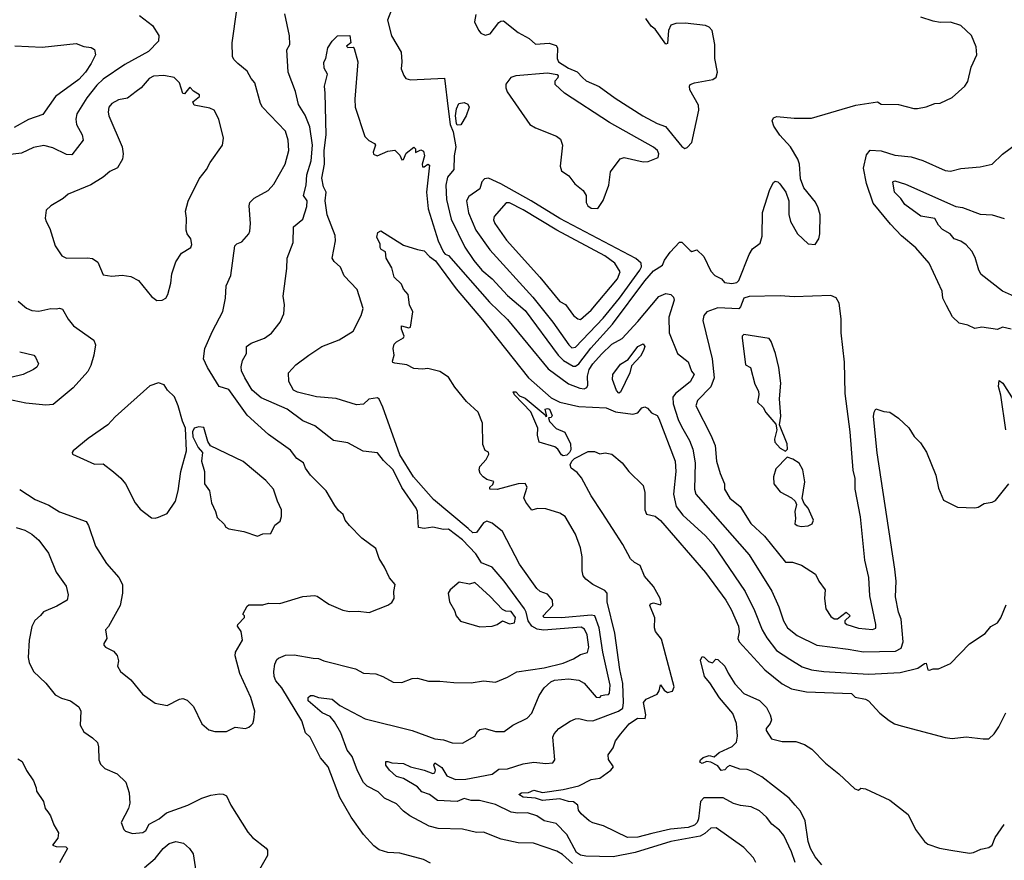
# Model space of a CAD drawing. Extents: x 1246169 to 1426871, y 660025 to 763458.
# Tile 153 of 256: x 1310415 to 1316085, y 678587 to 683428. Entities that reach past the tile are written whole.
import ezdxf

# ---------------------------------------------------------------- set-up
doc = ezdxf.new("R2010")
doc.units = 0

msp = doc.modelspace()

# ---------------------------------------------------------------- linework, layer by layer
at = {"layer": '0CON20XD'}
for points in [[(1311105, 683452), (1311180, 683395), (1311216.6, 683336.6), (1311214.2, 683305), (1311156.9, 683245), (1311020.7, 683169.3), (1310895.6, 683085), (1310859.1, 683050.9), (1310801.5, 682978.5), (1310744, 682886), (1310737.7, 682855), (1310741.5, 682825), (1310774.5, 682765), (1310780, 682735), (1310715, 682650), (1310685, 682651.1), (1310605, 682690.4), (1310555, 682702.5), (1310495, 682692.3), (1310425, 682659.6), (1310345, 682650.4)], [(1310415, 680722.5), (1310505, 680664.4), (1310582.9, 680632.9), (1310645, 680594.4), (1310797.6, 680537.6), (1310811.4, 680515), (1310852.5, 680395), (1310915, 680296.2), (1310986.9, 680215), (1311006.9, 680175), (1311007.1, 680125), (1310992.9, 680055), (1310926.1, 679933.9), (1310910, 679915), (1310916.1, 679863.9), (1310900, 679835), (1310900, 679825), (1310910, 679815), (1310955, 679791.2), (1310977, 679767), (1310983.8, 679735), (1310978.8, 679705), (1310995, 679673.3), (1311055, 679626.7), (1311123, 679543), (1311195, 679491.2), (1311265, 679478), (1311335, 679514.2), (1311355, 679518), (1311378.7, 679508.7), (1311415, 679473.3), (1311463.2, 679373.2), (1311505, 679337.5), (1311538.3, 679328.3), (1311605, 679328), (1311655, 679354), (1311715, 679346.7), (1311735, 679353.3), (1311747.5, 679365), (1311757.5, 679375), (1311763.3, 679395), (1311770, 679445), (1311745.7, 679525), (1311682.3, 679662.3), (1311655.6, 679765), (1311658, 679785), (1311697.9, 679855), (1311690.5, 679905), (1311670, 679935), (1311672, 679945), (1311710, 679985), (1311710, 679995), (1311700, 680005), (1311725, 680050), (1311735, 680057.5), (1311815, 680058.8), (1311848.3, 680068.3), (1311913.6, 680066.4), (1312045, 680106.9), (1312112.7, 680112.7), (1312128.3, 680108.3), (1312195, 680062), (1312275, 680027.5), (1312315, 680019.2), (1312365, 680022.5), (1312426.7, 680013.3), (1312535, 680055.8), (1312557.6, 680072.4), (1312571.2, 680095), (1312570, 680135), (1312578, 680175), (1312544.3, 680214.3), (1312515.8, 680275), (1312484.3, 680325), (1312465, 680383.3), (1312385, 680442), (1312314.5, 680514.5), (1312290, 680545), (1312277.8, 680577.8), (1312250.7, 680600.7), (1312230.3, 680630.3), (1312180, 680715), (1312090, 680805), (1312060.8, 680845), (1312050, 680875), (1312011.5, 680901.5), (1311975, 680949.4), (1311848.2, 681038.2), (1311725, 681150.6), (1311619, 681299), (1311563.2, 681315), (1311496.9, 681425), (1311474.4, 681475), (1311481.4, 681535), (1311524.4, 681635), (1311585, 681747.5), (1311600, 681825), (1311604.2, 681895), (1311630, 681955), (1311654.2, 682125), (1311665, 682136.2), (1311695, 682148), (1311733.8, 682195), (1311739.7, 682210.3), (1311744.3, 682255), (1311735.7, 682355), (1311740.8, 682375), (1311765, 682399.2), (1311845, 682444.2), (1311878.5, 682481.5), (1311944.4, 682595), (1311965.5, 682675), (1311961.9, 682735), (1311945.4, 682785), (1311814, 682925), (1311802, 682945), (1311768.6, 683065), (1311748.3, 683088.3), (1311725, 683132), (1311672, 683175), (1311648.2, 683198.2), (1311640.6, 683215), (1311638.1, 683295), (1311664.5, 683485.5)], [(1312509.3, 680889.3), (1312475, 680934), (1312393.7, 680943.7), (1312305, 680991.4), (1312221.2, 681005), (1312115, 681088.6), (1312045, 681117.3), (1311955.6, 681185), (1311805, 681250.3), (1311753, 681295), (1311711.2, 681365), (1311693.1, 681405), (1311691.1, 681428.9), (1311698.5, 681465), (1311721.9, 681505), (1311721.9, 681545), (1311747.1, 681565), (1311825.3, 681594.7), (1311865, 681622), (1311914.2, 681685), (1311936.6, 681733.4), (1311940, 681785), (1311933.1, 681835), (1311952.9, 681995), (1311955.5, 682055), (1311989.5, 682145), (1311990.8, 682235), (1312045, 682280), (1312068.3, 682351.7), (1312070.6, 682385), (1312049.6, 682415), (1312065.2, 682474.8), (1312069, 682535), (1312092.7, 682615), (1312101.5, 682705), (1312085, 682811.4), (1312058.3, 682878.3), (1312020.1, 682940.1), (1312004.2, 683014.2), (1311961.8, 683125), (1311954.2, 683255), (1311970, 683285), (1311968.5, 683335), (1311941.7, 683461.7)], [(1312556.5, 683485), (1312532.5, 683425), (1312555.5, 683335.5), (1312611.4, 683241.4), (1312615.6, 683184.4), (1312611.2, 683145), (1312626.4, 683106.4), (1312639.3, 683089.3), (1312665, 683081.2), (1312860.8, 683090.8), (1312881.9, 682915), (1312894.3, 682825), (1312911.2, 682781.2), (1312926.7, 682695), (1312916.1, 682643.9), (1312914.4, 682565), (1312878.9, 682521.1), (1312868.3, 682475), (1312873.2, 682393.2), (1312899.6, 682279.6), (1312978.2, 682118.2), (1313030.7, 682040.7), (1313076.7, 681985), (1313135.3, 681935), (1313225, 681838.6), (1313325, 681752.7), (1313515.9, 681495.9), (1313547.1, 681465), (1313602.5, 681432.5), (1313615, 681432.2), (1313635, 681446.5), (1313703.3, 681536.7), (1313828.5, 681675), (1314015, 681923.7), (1314065, 681980.7), (1314116.9, 682015), (1314127.5, 682042.5), (1314160.5, 682089.5), (1314215, 682147.5), (1314227.5, 682147.5), (1314275, 682098), (1314285, 682093.8), (1314315, 682103.3), (1314355, 682063.8), (1314395, 681980), (1314417.5, 681955), (1314456, 681936), (1314473.3, 681915), (1314515, 681909.5), (1314545.3, 681914.7), (1314556.2, 681925), (1314615.8, 682075), (1314635, 682108.1), (1314678.7, 682141.3), (1314691.3, 682181.3), (1314692.4, 682317.6), (1314735, 682450), (1314755, 682490), (1314765, 682497.5), (1314780, 682495), (1314793, 682483), (1314827.5, 682435), (1314843.3, 682385), (1314843.9, 682306.1), (1314853.8, 682265), (1314894.2, 682194.2), (1314955, 682137.5), (1314995, 682132.5), (1315017.5, 682165), (1315023.3, 682195), (1315023.8, 682305), (1315013.8, 682345), (1314997.3, 682377.3), (1314930.5, 682460.5), (1314911.7, 682511.7), (1314906.2, 682595), (1314896.2, 682625), (1314853.8, 682695), (1314793.2, 682763.2), (1314758, 682815), (1314748.8, 682845), (1314755, 682862.5), (1314775, 682870), (1314875, 682860.8), (1314975, 682860), (1315230, 682935), (1315355, 682954), (1315375, 682942), (1315475, 682940), (1315563, 682917), (1315585, 682916.7), (1315635, 682926.7), (1315683.9, 682946.1), (1315715, 682946.7), (1315785, 682980), (1315856.7, 683045), (1315875, 683072.5), (1315893.8, 683155), (1315926.2, 683225), (1315922.3, 683272.3), (1315895, 683336.7), (1315835, 683393.8), (1315775, 683413.3), (1315715, 683411.2), (1315675, 683420), (1315605, 683442.5)], [(1313042.6, 683457.4), (1313034.5, 683415), (1313056.8, 683366.8), (1313070.9, 683350.9), (1313095, 683339.2), (1313125, 683345.6), (1313175, 683411.4), (1313185, 683420), (1313200.7, 683420.7), (1313285, 683353.8), (1313348.6, 683318.6), (1313385, 683286.5), (1313463.6, 683293.6), (1313505, 683280), (1313512.5, 683265), (1313510, 683205), (1313517.5, 683185), (1313575, 683148.8), (1313625, 683126.7), (1313655.6, 683095.6)], [(1313655.6, 683095.6), (1313678, 683075), (1313752.2, 683042.2), (1313843.3, 682975), (1314003.1, 682875), (1314085, 682830.7), (1314133.4, 682813.4), (1314228.3, 682698.3), (1314245, 682686.7), (1314258.3, 682691.7), (1314285, 682720), (1314326.4, 682906.4), (1314323.3, 682935), (1314274.1, 683024.1), (1314271.2, 683045), (1314276.7, 683055), (1314301.4, 683065), (1314406.6, 683083.4), (1314425, 683097.5), (1314432.4, 683125), (1314417.8, 683205), (1314417.6, 683285), (1314403.5, 683365), (1314385, 683384.4), (1314363.8, 683393.8), (1314247.8, 683407.8), (1314193.5, 683406.5), (1314164.6, 683395.4), (1314150.4, 683365), (1314145, 683290), (1314135, 683286.2), (1314075, 683372.5), (1314050.7, 683390.7), (1314020, 683435)], [(1313598.1, 678568.1), (1313540.5, 678620.5), (1313508.8, 678638.8), (1313374.7, 678684.7), (1313285, 678687.8), (1313187.7, 678707.7), (1313085, 678748.8), (1313045, 678746.7), (1312965, 678766), (1312825, 678770.6), (1312773.1, 678783.1), (1312662.6, 678842.6), (1312625, 678870.6), (1312585, 678911.9), (1312515.8, 678945), (1312480.2, 678980.2), (1312415, 679012.9), (1312395, 679034.4), (1312361.2, 679101.2), (1312328.9, 679185), (1312301.3, 679221.3), (1312265, 679320.8), (1312228.7, 679385), (1312202, 679415), (1312156.4, 679436.4), (1312075.4, 679505), (1312076.7, 679525), (1312088.8, 679535), (1312105, 679536.5), (1312135, 679523.5), (1312215, 679514), (1312258.3, 679478.3), (1312405, 679402.1), (1312674.4, 679334.4), (1312805.8, 679285.8), (1312855, 679280), (1312905, 679262.5), (1312965, 679261.2), (1313035, 679301.2), (1313050.7, 679329.3), (1313065, 679339.4), (1313095.5, 679345.5), (1313155, 679328.9), (1313205, 679329.4), (1313255, 679365.8), (1313336.7, 679405), (1313365, 679433.3), (1313405.8, 679535), (1313435, 679580), (1313473.8, 679615), (1313493.8, 679625), (1313575, 679631.9), (1313635, 679624.3), (1313665, 679607.1), (1313735, 679526), (1313755, 679524), (1313766.2, 679535), (1313785, 679540.6), (1313805, 679542), (1313810.7, 679549.3), (1313814.7, 679595.3), (1313773.2, 679785), (1313751.4, 679925), (1313726.8, 679995), (1313705, 679999), (1313535, 679982.7), (1313433.3, 679985), (1313430, 679995), (1313485.8, 680054.2), (1313482.3, 680085), (1313455, 680119), (1313411.5, 680135), (1313392.5, 680152.5), (1313292.7, 680292.7), (1313195, 680480), (1313135, 680527.5), (1313105, 680540), (1313085, 680529.6), (1313045, 680474), (1313025, 680473.5), (1312997.3, 680497.3), (1312798.1, 680665), (1312682.7, 680795), (1312605, 680922.7), (1312506, 681196), (1312485, 681241.9), (1312475, 681250.6), (1312425, 681242), (1312395, 681212.9), (1312355, 681208.9), (1312236.6, 681246.6), (1312125, 681255.5), (1312015, 681283.3), (1311991.9, 681295), (1311964.3, 681345), (1311963.8, 681395), (1312005, 681440), (1312080.8, 681495), (1312154.7, 681545.3), (1312254.3, 681585), (1312335.3, 681634.7), (1312380.8, 681725), (1312392.5, 681765), (1312357.5, 681875), (1312282.6, 681952.6), (1312262.9, 682002.9), (1312225.8, 682035), (1312214.4, 682055), (1312233.1, 682155), (1312231.5, 682185), (1312184.7, 682305), (1312174.2, 682385), (1312179.2, 682435), (1312164.8, 682465), (1312154.8, 682515), (1312171, 682595), (1312168.6, 682675), (1312179.2, 682765), (1312173.6, 683005), (1312170, 683045), (1312186.7, 683115), (1312169.1, 683149.1), (1312167.1, 683182.9), (1312177.5, 683205), (1312188.8, 683265), (1312213.8, 683305), (1312245, 683334.3), (1312317.1, 683337.1), (1312322, 683295), (1312296.2, 683275), (1312305, 683268), (1312335, 683270), (1312341.4, 683261.4), (1312361.5, 683185), (1312345, 682970), (1312347.7, 682925), (1312401.9, 682755), (1312425, 682732.9), (1312458.8, 682715), (1312464, 682705), (1312450, 682665), (1312453, 682653), (1312473.8, 682643.8), (1312535, 682671.1), (1312575.8, 682675.8), (1312605, 682647.5), (1312615, 682620), (1312625, 682622.5), (1312641.1, 682658.9), (1312685, 682693.8), (1312693.8, 682685), (1312695, 682663.8), (1312725, 682678.1), (1312740.6, 682670.6), (1312746.5, 682643.5), (1312732, 682595), (1312735, 682580), (1312745, 682580), (1312765, 682596.7), (1312775, 682590), (1312758.3, 682435), (1312767.7, 682337.7), (1312825, 682153.6), (1312855, 682088.9), (1312865, 682077.1), (1312885, 682070), (1313120.5, 681800.5), (1313225, 681701.1), (1313457.5, 681417.5), (1313575, 681331.6), (1313640.8, 681305), (1313665, 681301.8), (1313680.9, 681309.1), (1313686.2, 681323.8), (1313684.8, 681375), (1313695, 681412.9), (1313715, 681445.8), (1313765, 681501.4), (1313825, 681559.1), (1313885, 681592.7), (1313975, 681688.9), (1314095, 681834.5), (1314135, 681851.4), (1314165, 681845.7), (1314180.3, 681830.3), (1314183.5, 681813.5), (1314153.8, 681715), (1314155.9, 681625), (1314202.5, 681505), (1314265, 681456.7), (1314284.4, 681404.4), (1314298, 681385), (1314275, 681342.5), (1314191.1, 681275), (1314175.2, 681254.8), (1314178.3, 681215), (1314207.1, 681125), (1314226.3, 681085), (1314272.6, 681005), (1314290.7, 680955), (1314304.3, 680875), (1314301.4, 680725), (1314309.4, 680695), (1314615, 680346.2), (1314746, 680136), (1314786, 680046), (1314813.2, 679965), (1314835.6, 679925.6), (1314891.7, 679881.7), (1315005, 679826), (1315185, 679803.4), (1315275, 679786.5), (1315458, 679792), (1315490.8, 679809.2), (1315501.9, 679845), (1315490.9, 679975), (1315476.2, 680015), (1315458.2, 680105), (1315461.9, 680195), (1315455, 680262.5), (1315352.8, 680932.8), (1315332.4, 681142.4), (1315335, 681167.5), (1315345, 681187.5), (1315390.7, 681170.7), (1315425, 681167.5), (1315475, 681132.5), (1315535, 681077.5), (1315565, 681027.5), (1315601.7, 680991.7), (1315637.7, 680937.7), (1315691.2, 680805), (1315705, 680730), (1315735, 680660), (1315815, 680620), (1315915, 680616.2), (1315935, 680621.2), (1315968.3, 680641.7), (1316015, 680648.8), (1316035, 680658.8), (1316110, 680755)], [(1310387.8, 683277.8), (1310545, 683270), (1310740.8, 683290.8), (1310785, 683273.5), (1310827, 683267), (1310845.8, 683255.8), (1310851.1, 683225), (1310826.1, 683175), (1310793.5, 683125), (1310755.7, 683084.3), (1310621.5, 682985), (1310548.7, 682881.3), (1310465, 682852.7), (1310382.8, 682807.2)], [(1311205, 681810), (1311235, 681812.5), (1311256.4, 681823.6), (1311267.5, 681845), (1311285, 681910), (1311292, 681965), (1311315, 682032.5), (1311347.3, 682082.7), (1311400, 682115), (1311406.7, 682133.3), (1311401.2, 682165), (1311380, 682195), (1311374.2, 682215), (1311375.7, 682285), (1311369.4, 682325), (1311385, 682383.3), (1311448.3, 682511.7), (1311491.2, 682565), (1311511.2, 682605), (1311583.3, 682705), (1311588.8, 682745), (1311561.5, 682855), (1311535, 682906.7), (1311509.3, 682919.3), (1311420, 682935), (1311412.5, 682955), (1311450, 682985), (1311450, 682995), (1311415.9, 683015.9), (1311395, 683040), (1311365, 683000), (1311355, 683003.3), (1311334.5, 683065), (1311305, 683095.7), (1311245, 683105.6), (1311185, 683102.5), (1311161.2, 683088.8), (1311113.8, 683036.2), (1311085.3, 683014.7), (1311035, 682975.5), (1310984.6, 682965.4), (1310945, 682945.7), (1310928.6, 682925), (1310924.3, 682895), (1310928.1, 682875), (1311004.4, 682695), (1311010, 682655), (1311007.1, 682625), (1310978.8, 682575), (1310935, 682554), (1310895, 682520.8), (1310825, 682477.5), (1310695, 682422.5), (1310665, 682398), (1310593.9, 682356.1), (1310568.3, 682331.7), (1310562.5, 682285), (1310566.7, 682265), (1310588.8, 682225), (1310620, 682125), (1310657.7, 682067.7), (1310685, 682054), (1310805, 682057.1), (1310835, 682052.5), (1310865, 682031.2), (1310895, 681958.8), (1310945, 681950), (1311005, 681956), (1311055, 681949.2), (1311100, 681925), (1311173.6, 681833.6), (1311205, 681810)], [(1313745, 682341.4), (1313775, 682387.5), (1313807.4, 682475), (1313818.1, 682551.9), (1313873, 682627), (1313895, 682634.7), (1314005, 682609.2), (1314035, 682610.3), (1314090.7, 682635), (1314096.1, 682655), (1314088.7, 682675), (1314065, 682694), (1313810.7, 682835), (1313551.6, 683005), (1313497.9, 683055), (1313498.2, 683075), (1313515.7, 683095.7), (1313517.5, 683105), (1313510.9, 683110.9), (1313455, 683119.2), (1313272.5, 683105), (1313242.5, 683095), (1313214.4, 683055.6), (1313214.2, 683035), (1313223, 683013), (1313352, 682825), (1313385, 682804.4), (1313506.7, 682756.7), (1313529, 682739), (1313540, 682705), (1313528, 682585), (1313535, 682557.5), (1313577.7, 682527.7), (1313612.3, 682482.3), (1313660, 682445), (1313676.7, 682415), (1313678, 682375), (1313686.2, 682355), (1313705, 682342.5), (1313745, 682341.4)], [(1312935, 682820.8), (1312929.5, 682829.5), (1312925.3, 682874.7), (1312930, 682915), (1312944.7, 682945.3), (1312975, 682950.8), (1312995, 682941.2), (1313002.5, 682925), (1312986.4, 682875), (1312955, 682823.1), (1312935, 682820.8)], [(1316123.8, 681645), (1316075, 681658), (1316045, 681643.3), (1315955, 681657.5), (1315915, 681650), (1315875, 681668.8), (1315825, 681680), (1315786.4, 681716.4), (1315752.3, 681782.3), (1315731.2, 681825), (1315727.5, 681865), (1315652, 682025), (1315575, 682114.2), (1315493.5, 682183.5), (1315430, 682250), (1315330.5, 682370.5), (1315291.1, 682485), (1315273.3, 682573.3), (1315290.7, 682649.3), (1315313.3, 682676.7), (1315375, 682672.5), (1315455, 682647.7), (1315547.6, 682637.6), (1315615, 682617.1), (1315745, 682560), (1315775, 682555.8), (1315835, 682570.8), (1315945, 682580), (1316015, 682596.2), (1316075, 682653.8), (1316170, 682725)], [(1313595, 681538.7), (1313615, 681541.3), (1313775, 681709.7), (1313869.2, 681825), (1313986.5, 681985), (1313995.8, 682005), (1313994.7, 682025), (1313962.1, 682052.1), (1313525, 682282.4), (1313360, 682385), (1313185, 682483.3), (1313115, 682515.3), (1313090.7, 682510.7), (1313076.4, 682495), (1313065.3, 682454.7), (1313001.2, 682408.8), (1312987.8, 682385), (1312999.6, 682315), (1313042.5, 682215), (1313122, 682102), (1313370.7, 681830.7), (1313485.3, 681685), (1313576.6, 681555), (1313595, 681538.7)], [(1316195, 681811.5), (1316075, 681865.3), (1315950.7, 681960.7), (1315937.8, 681985), (1315918, 682058), (1315897.8, 682095), (1315865, 682131.5), (1315835, 682151.9), (1315796.4, 682166.4), (1315773.8, 682195), (1315729.2, 682219.2), (1315706.5, 682245), (1315685, 682283.8), (1315605, 682296.2), (1315513, 682363), (1315488.7, 682398.7), (1315452.5, 682435), (1315443.3, 682495), (1315455, 682500.8), (1315515, 682481.6), (1315805, 682352.5), (1315845, 682346.5), (1315945, 682308.5), (1316015, 682303.8), (1316085, 682283.8)], [(1313645, 681701.1), (1313705.3, 681755), (1313857.7, 681935), (1313871.9, 681975), (1313842.3, 682025), (1313785, 682068.4), (1313508.7, 682215), (1313315, 682332.2), (1313235, 682372.8), (1313216.8, 682373.2), (1313147.8, 682295), (1313143.9, 682276.1), (1313150.3, 682255), (1313217.7, 682157.7), (1313409.7, 681945), (1313525, 681805.6), (1313558, 681788), (1313605, 681724.4), (1313628.8, 681705), (1313645, 681701.1)], [(1314653.8, 678573.8), (1314640.5, 678600.5), (1314585, 678661.1), (1314425, 678773.6), (1314395, 678772.7), (1314359.8, 678740.2), (1314333.3, 678726.7), (1314165.3, 678695.3), (1313958.7, 678631.3), (1313832.4, 678607.6), (1313675, 678610.9), (1313645, 678615.5), (1313621.2, 678631.2), (1313565, 678734.7), (1313505, 678798.2), (1313436, 678815), (1313393.2, 678843.2), (1313339.3, 678859.3), (1313282.6, 678857.4), (1313245.5, 678864.5), (1313155, 678907.3), (1313062, 678932), (1313015, 678931.8), (1312975, 678942.4), (1312935, 678925.7), (1312820.7, 678930.7), (1312775, 678966.2), (1312730.5, 678980.5), (1312705, 679009), (1312625, 679058.7), (1312585, 679068.8), (1312544.8, 679105), (1312522.9, 679135), (1312524.4, 679155), (1312535, 679156.5), (1312557.6, 679147.6), (1312625, 679144.2), (1312665.6, 679125.6), (1312745, 679106.5), (1312795, 679087.5), (1312805, 679090.5), (1312810, 679105), (1312799.1, 679135), (1312805, 679147.2), (1312845, 679121.4), (1312875, 679072.6), (1312925, 679052.1), (1312984.7, 679054.7), (1313136.3, 679083.7), (1313175, 679112.5), (1313225, 679113.5), (1313315, 679142.1), (1313375, 679152.5), (1313445, 679143.5), (1313485, 679148.9), (1313496.7, 679165), (1313485.6, 679295), (1313493.1, 679315), (1313520, 679345), (1313585, 679388), (1313615, 679400.6), (1313635, 679403.8), (1313681.4, 679391.4), (1313715, 679390.7), (1313862.7, 679445), (1313887.4, 679462.6), (1313892.3, 679495), (1313887.4, 679605), (1313870.2, 679685), (1313841.6, 679895), (1313797.4, 680075), (1313797.7, 680125), (1313785, 680141.1), (1313714.8, 680174.7), (1313674.4, 680205), (1313660, 680225), (1313653.2, 680253.2), (1313653.8, 680335), (1313645, 680386), (1313615.3, 680465), (1313556.3, 680566.3), (1313525, 680585.3), (1313445, 680610.8), (1313397, 680613), (1313365, 680602.5), (1313329.5, 680649.5), (1313318, 680675), (1313337.1, 680735), (1313326.3, 680756.3), (1313285, 680755.8), (1313165, 680722.2), (1313122.5, 680725), (1313122.5, 680735), (1313138.7, 680751.3), (1313145, 680767.5), (1313105, 680780.5), (1313084.8, 680794.7), (1313067.1, 680815), (1313060, 680835), (1313065.3, 680854.7), (1313101.5, 680895), (1313117.1, 680925), (1313115, 680936.7), (1313096.4, 680946.4), (1313081.7, 680981.7), (1313080, 681105), (1313055, 681166.7), (1312988.8, 681228.8), (1312921.4, 681311.4), (1312885, 681370), (1312835, 681401.2), (1312765, 681420), (1312734.6, 681415.4), (1312685, 681418.8), (1312645, 681439.3), (1312575, 681449.3), (1312564.1, 681454.1), (1312562.1, 681462.1), (1312570.6, 681495), (1312565.8, 681535), (1312571.6, 681558.4), (1312585, 681573.1), (1312624.3, 681595.7), (1312628.6, 681605), (1312614.2, 681645.8), (1312613.8, 681665), (1312655, 681652.5), (1312665, 681656.2), (1312679.2, 681745), (1312660, 681785), (1312652, 681845), (1312625.5, 681875.5), (1312614.4, 681905), (1312570.8, 681945), (1312558, 681998), (1312525.3, 682055), (1312520.9, 682090.9), (1312496.2, 682105), (1312490, 682115), (1312491.4, 682135), (1312472.5, 682175), (1312478.3, 682201.7), (1312495, 682211.2), (1312625, 682130), (1312706.4, 682103.6), (1312745, 682097.3), (1312775, 682064), (1312809.1, 682039.1), (1312927.7, 681877.7), (1313080.2, 681700.2), (1313345, 681366.1), (1313475, 681249.2), (1313525, 681224.3), (1313635, 681199.7), (1313791.7, 681191.7), (1313845, 681169.4), (1313945, 681156.4), (1313975, 681164.6), (1313997.7, 681192.3), (1314015, 681198.8), (1314031.1, 681191.1), (1314053.4, 681163.4), (1314085, 681148.8), (1314095, 681132), (1314189.8, 680885), (1314193.9, 680825), (1314180.7, 680695), (1314195.3, 680625), (1314233.9, 680573.8), (1314363.9, 680455), (1314408.4, 680405), (1314591.9, 680135), (1314646.3, 680026.3), (1314691.4, 679915), (1314718.3, 679868.3), (1314773.8, 679795), (1314848.9, 679745), (1314921, 679701), (1314975, 679683.2), (1315045, 679673.4), (1315305, 679658), (1315485, 679668.3), (1315586.2, 679693.8), (1315625, 679720.8), (1315635, 679721.2), (1315643.9, 679683.9), (1315655, 679682), (1315675, 679690), (1315705, 679690), (1315775, 679720), (1315885, 679832.5), (1315975, 679893.3), (1316007.5, 679932.5), (1316045.7, 679954.3), (1316065, 679983.3), (1316095, 680057.5)], [(1310406.4, 681806.4), (1310455, 681766.9), (1310485, 681753.3), (1310525, 681748.5), (1310594.3, 681764.3), (1310625, 681762), (1310645, 681767.5), (1310661.7, 681761.7), (1310693.4, 681703.4), (1310725.5, 681665.5), (1310842.2, 681582.2), (1310851.1, 681555), (1310842.2, 681495), (1310824.4, 681435.6), (1310807.4, 681402.6), (1310722.2, 681307.8), (1310607.5, 681212.5), (1310565, 681207.4), (1310449.9, 681219.9), (1310305, 681251.1)], [(1315325, 679915.4), (1315345, 679924.3), (1315346, 679945), (1315310.8, 680110.8), (1315304.2, 680215), (1315281.8, 680315), (1315256.8, 680565), (1315225.9, 680725), (1315225.4, 680785), (1315214.2, 680834.2), (1315196.9, 681055), (1315168.8, 681275), (1315164.7, 681455), (1315145.8, 681625), (1315145.6, 681705), (1315133.6, 681795), (1315115.7, 681825.7), (1315085, 681838.9), (1314875, 681832.5), (1314795, 681837.1), (1314615.7, 681834.3), (1314585.3, 681824.7), (1314566.5, 681773.5), (1314556.9, 681763.1), (1314435, 681768.6), (1314372.3, 681745), (1314354.1, 681725), (1314349.5, 681695), (1314403.2, 681475), (1314413.3, 681365), (1314395, 681314.4), (1314317.8, 681235), (1314308.4, 681205), (1314395.3, 681035.3), (1314420.8, 680975), (1314427.8, 680885), (1314448.1, 680815), (1314473.8, 680755), (1314473.8, 680725), (1314505, 680672.2), (1314564.2, 680624.2), (1314625, 680525.6), (1314703.1, 680453.1), (1314825, 680304), (1314865, 680303.1), (1314916.2, 680286.2), (1314996.7, 680235), (1315016.2, 680195), (1315054, 680145), (1315050, 680095), (1315057.5, 680035), (1315085, 679990), (1315105, 679978), (1315125, 679976.7), (1315175, 680016.7), (1315197.5, 679995), (1315167.5, 679965), (1315166.7, 679955), (1315177.5, 679945), (1315245, 679923.5), (1315325, 679915.4)], [(1314825, 680942.5), (1314836.4, 680953.6), (1314834.2, 680985), (1314791.2, 681095), (1314797.5, 681145), (1314791.1, 681245), (1314798.5, 681335), (1314787.3, 681425), (1314768.2, 681505), (1314742.7, 681575), (1314731.1, 681591.1), (1314584.7, 681615.3), (1314574.5, 681605.5), (1314574.5, 681595.5), (1314595, 681440), (1314622.5, 681425), (1314648.3, 681328.3), (1314668.8, 681288.8), (1314671.7, 681268.3), (1314663.3, 681225), (1314696.2, 681195), (1314712, 681165), (1314768.3, 681098.3), (1314774.3, 681065), (1314762, 681012), (1314763.8, 680995), (1314795, 680961.2), (1314825, 680942.5)], [(1310415, 681514.4), (1310496.2, 681495), (1310506.2, 681485), (1310522.5, 681445), (1310513, 681427), (1310495, 681414), (1310434.7, 681385.3), (1310365, 681367.1)], [(1313865, 681277.5), (1313852, 681292), (1313828.5, 681355), (1313830, 681385), (1313875, 681443.5), (1313919.4, 681470.6), (1313975.5, 681545), (1314005, 681560.9), (1314015.4, 681545), (1314007.1, 681522.9), (1313989.1, 681490.8), (1313938.6, 681435), (1313927.7, 681395), (1313875, 681282.9), (1313865, 681277.5)], [(1316094.4, 681065), (1316064.2, 681265), (1316051.2, 681315), (1316055, 681350), (1316076.7, 681335), (1316195, 681146.7)], [(1311195, 680556.2), (1311215, 680563.3), (1311265, 680583.3), (1311312, 680655), (1311328.1, 680715), (1311343.1, 680825), (1311375.7, 680945.7), (1311370, 681075), (1311352.5, 681115), (1311327.1, 681205), (1311305.7, 681255), (1311266, 681295), (1311247.5, 681325), (1311215, 681336.2), (1311165, 681318.8), (1310965, 681141.2), (1310923.3, 681095), (1310808.8, 681015), (1310723.3, 680945), (1310717.5, 680935), (1310720, 680925), (1310845, 680868.8), (1310895, 680870), (1310955, 680824), (1310997.6, 680787.6), (1311023.8, 680755), (1311080, 680645), (1311108.8, 680608.8), (1311175, 680558.8), (1311195, 680556.2)], [(1313545, 680916.4), (1313535, 680921.1), (1313514.8, 680954.8), (1313497.4, 680967.4), (1313405.7, 680995), (1313396.2, 681035), (1313398.2, 681075), (1313358.7, 681168.7), (1313265, 681266.7), (1313257.5, 681285), (1313272.5, 681285), (1313292.3, 681262.3), (1313325, 681248), (1313441.7, 681151.7), (1313445, 681143.3), (1313450, 681145), (1313441.2, 681185), (1313455, 681188.9), (1313465, 681184.2), (1313482, 681148), (1313475, 681136.2), (1313460, 681135), (1313465, 681113.3), (1313505, 681073.8), (1313555, 681053.3), (1313586.8, 680985), (1313589.6, 680950.4), (1313582, 680935), (1313565, 680920.8), (1313545, 680916.4)], [(1311785, 680453.8), (1311815, 680466.2), (1311860.7, 680469.3), (1311883.9, 680516.1), (1311915, 680540), (1311923.6, 680566.4), (1311922.5, 680605), (1311898.8, 680655), (1311875.8, 680725), (1311832, 680775), (1311702.6, 680882.6), (1311514, 680974), (1311499.1, 680999.1), (1311475, 681080), (1311447, 681083), (1311420, 681075), (1311410, 681055), (1311412.5, 681025), (1311442.5, 680965), (1311467.5, 680935), (1311462.5, 680885), (1311478.6, 680825), (1311478.8, 680755), (1311508.8, 680715), (1311520, 680645), (1311543.3, 680595), (1311551.7, 680561.7), (1311593, 680523), (1311602.5, 680505), (1311620, 680495), (1311705, 680480), (1311785, 680453.8)], [(1312779.7, 678569.7), (1312740.8, 678590.8), (1312605, 678628.5), (1312535, 678632.5), (1312485, 678646.2), (1312455, 678670), (1312395, 678735.7), (1312323.1, 678835), (1312257.8, 678947.8), (1312191.8, 679125), (1312147.1, 679177.1), (1312087.8, 679295), (1312061.1, 679321.1), (1312039.6, 679389.6), (1311925, 679580), (1311890.6, 679620.6), (1311881.1, 679645), (1311878.1, 679675), (1311884.5, 679715.5), (1311895, 679743.3), (1311905, 679751.2), (1311945, 679768), (1311995, 679769.4), (1312105, 679750.6), (1312135, 679748.6), (1312165.6, 679735.6), (1312348.9, 679688.9), (1312395, 679664.2), (1312465, 679660), (1312505.6, 679645.6), (1312565, 679612.5), (1312615, 679611.4), (1312675, 679633.8), (1312705, 679636.2), (1312768.3, 679618.3), (1312835, 679619.2), (1312915, 679610), (1313015, 679608.6), (1313085, 679620.6), (1313155, 679611.9), (1313225, 679640.9), (1313277.5, 679672.5), (1313435, 679695.4), (1313545, 679721.5), (1313605, 679746.7), (1313645, 679772.5), (1313685, 679784.3), (1313691.8, 679815), (1313682, 679885), (1313668.3, 679918.3), (1313649, 679929), (1313431.7, 679911.7), (1313395, 679917.7), (1313364.7, 679934.7), (1313342.3, 679965), (1313332.1, 680015), (1313321.5, 680035), (1313205.1, 680195.1), (1313135, 680275.3), (1313075, 680300.8), (1313041, 680351), (1312965, 680432.6), (1312885, 680493.3), (1312855, 680491.1), (1312795, 680505.3), (1312745, 680497.3), (1312712.5, 680502.5), (1312705.6, 680595), (1312697.8, 680615), (1312615, 680734), (1312565, 680836.2), (1312509.3, 680889.3)], [(1314880.9, 678575), (1314860, 678635), (1314815, 678730), (1314791.2, 678761.2), (1314745.7, 678795), (1314715, 678835.7), (1314675, 678872.5), (1314627.5, 678895), (1314565, 678902.2), (1314525, 678914.5), (1314466, 678946), (1314355, 678947.3), (1314335.2, 678924.8), (1314323.5, 678825), (1314316, 678804), (1314301.2, 678788.8), (1314265, 678776.5), (1314163, 678767), (1314055, 678740.2), (1313975, 678720), (1313915, 678717.5), (1313777.5, 678785), (1313715, 678802.5), (1313695, 678813.8), (1313648.8, 678855), (1313633.8, 678875), (1313630, 678905), (1313605, 678924.4), (1313575, 678924.5), (1313525, 678940.8), (1313425, 678931.7), (1313385, 678944.8), (1313315, 678950.8), (1313290, 678965), (1313304.3, 678975.7), (1313345, 678977.5), (1313375, 678990.7), (1313425, 678977.2), (1313545, 678993.6), (1313635, 679016.3), (1313705, 679052), (1313755, 679058.9), (1313819.2, 679105), (1313834.2, 679125), (1313805, 679167.5), (1313803.8, 679195), (1313833.3, 679235), (1313846.7, 679275), (1313876.7, 679315), (1313925, 679373.3), (1313972.5, 679405), (1314016.4, 679403.6), (1314020, 679425), (1314007.5, 679495), (1314022.5, 679515), (1314085.9, 679544.1), (1314097.2, 679562.8), (1314105, 679596.7), (1314126, 679566), (1314145, 679553.2), (1314175, 679561.1), (1314184, 679586), (1314110.8, 679860.8), (1314076.7, 679905), (1314070, 679925), (1314073, 679983), (1314043.3, 680055), (1314047, 680063), (1314065, 680070), (1314105, 680057.5), (1314108.8, 680065), (1314103.1, 680095), (1314065, 680163.6), (1314013, 680223), (1313987.8, 680285), (1313955, 680301.6), (1313933.2, 680323.2), (1313888.5, 680405), (1313769.1, 680589.1), (1313706.2, 680685), (1313649.3, 680789.3), (1313625, 680819.6), (1313591.1, 680845), (1313585.7, 680865), (1313594.2, 680885.8), (1313609.8, 680900.2), (1313689.2, 680940.8), (1313725, 680941.5), (1313755, 680927.5), (1313786.4, 680933.6), (1313824, 680925), (1313885, 680876), (1313923.3, 680825), (1314006.2, 680745), (1314015.7, 680705), (1314014.6, 680605), (1314025, 680580.8), (1314075, 680567.9), (1314105, 680543.9), (1314365, 680243.8), (1314481.6, 680085), (1314512, 680032), (1314553.4, 679935), (1314558.3, 679901.7), (1314550.5, 679865), (1314558.5, 679845), (1314705, 679683.3), (1314805, 679602.2), (1314858.6, 679575), (1314945, 679557.4), (1315205, 679548.1), (1315226.9, 679526.9), (1315285, 679515.6), (1315303.3, 679505), (1315368.8, 679435), (1315422.7, 679392.7), (1315453.2, 679373.2), (1315490.3, 679360.3), (1315745, 679293.8), (1315785, 679288.8), (1315865, 679298), (1315963.3, 679286.7), (1315995, 679286), (1316025.7, 679314.3), (1316054, 679355), (1316094.4, 679435.6)], [(1314915, 680510), (1314955, 680513.8), (1314977.5, 680525), (1314985.7, 680545), (1314955.8, 680615), (1314932.4, 680642.4), (1314920.6, 680670.6), (1314937, 680767), (1314924, 680835), (1314903.9, 680873.9), (1314867.7, 680897.7), (1314835, 680907.5), (1314768.8, 680841.2), (1314755.8, 680795), (1314757.1, 680755), (1314795, 680709.4), (1314858.8, 680675), (1314881.2, 680655), (1314888, 680635), (1314878, 680595), (1314882.5, 680555), (1314878.6, 680525), (1314892, 680515), (1314915, 680510)], [(1310395, 680503.3), (1310445, 680487.3), (1310485, 680465.6), (1310525, 680430.8), (1310580, 680355), (1310625.5, 680245.5), (1310682.2, 680165), (1310694, 680115), (1310687.5, 680085), (1310628.9, 680051.1), (1310551.7, 680018.3), (1310535, 679996), (1310501.7, 679968.3), (1310485, 679933.3)], [(1313065, 679931.9), (1313135, 679934.4), (1313165.4, 679944.6), (1313195, 679966.7), (1313235, 679949.4), (1313265, 679954.5), (1313270.4, 679985), (1313245, 680020), (1313215, 680022.5), (1313195, 680031.2), (1313125, 680106.7), (1313035, 680185.8), (1313005, 680178), (1312945, 680188.8), (1312893.3, 680145), (1312882.5, 680125), (1312890, 680075), (1312918.6, 680025), (1312928, 679995), (1312953.6, 679963.6), (1313065, 679931.9)], [(1310485, 679933.3), (1310469.2, 679855), (1310464, 679755), (1310470, 679725), (1310494, 679675), (1310566.3, 679606.3), (1310619.7, 679539.7), (1310655, 679520), (1310706.7, 679505), (1310755, 679470), (1310767.8, 679445), (1310762.5, 679365), (1310785, 679326.2), (1310835, 679292), (1310862.5, 679265), (1310869.7, 679239.7), (1310871.2, 679165), (1310881.2, 679141.2), (1310905.9, 679115.9), (1310976.7, 679085), (1311026.9, 679036.9), (1311045.7, 678975), (1311048.8, 678915), (1311042.5, 678885), (1310999.2, 678805), (1311015, 678763.3), (1311025, 678753.8), (1311065, 678741.2), (1311125, 678746), (1311141.7, 678758.3), (1311160, 678795), (1311218.8, 678825), (1311260.3, 678859.7), (1311383.8, 678905), (1311464.6, 678945.4), (1311515, 678961.4), (1311565, 678969.2), (1311587.5, 678967.5), (1311605, 678957.5), (1311631.4, 678905), (1311729.7, 678749.7), (1311755, 678718.8), (1311835, 678657.5), (1311842.9, 678645), (1311841.4, 678615), (1311796.4, 678533.6)], [(1315035, 678561.2), (1314995, 678606.7), (1314968.6, 678655), (1314955.3, 678695), (1314938.8, 678815), (1314910.5, 678870.5), (1314881.3, 678905), (1314845.4, 678945.4), (1314687.7, 679067.7), (1314625, 679101.8), (1314605, 679109.2), (1314561.7, 679111.7), (1314505, 679132), (1314490, 679125), (1314475, 679107.5), (1314454.1, 679104.1), (1314435, 679130), (1314395, 679152), (1314370, 679155), (1314345, 679144), (1314331.2, 679151.2), (1314335, 679166.2), (1314351.1, 679178.9), (1314385, 679190), (1314415, 679182.5), (1314442.6, 679207.4), (1314518.3, 679241.7), (1314542.1, 679267.9), (1314548.4, 679301.6), (1314542.4, 679375), (1314521.3, 679431.3), (1314445, 679522.5), (1314389.2, 679609.2), (1314358, 679645), (1314335, 679740), (1314345, 679760), (1314356.4, 679756.4), (1314381.7, 679731.7), (1314403.9, 679723.9), (1314424.4, 679745.6), (1314435, 679744), (1314476.2, 679705), (1314493.9, 679663.9), (1314533.3, 679603.3), (1314585, 679547.5), (1314675, 679508), (1314715, 679466.7), (1314736.9, 679425), (1314744.4, 679395), (1314737.1, 679375), (1314714.3, 679345.7), (1314713.8, 679335), (1314745, 679286.7), (1314805, 679270.8), (1314885, 679270.8), (1314935, 679254.5), (1314977.1, 679227.1), (1315055, 679145.7), (1315132, 679085), (1315225, 678997.5), (1315245, 678990), (1315258.3, 679001.7), (1315285, 678998.8), (1315425, 678933.3), (1315530.3, 678850.3), (1315574, 678765), (1315625, 678695.8), (1315645, 678679.4), (1315712.5, 678657.5), (1315777.5, 678645), (1315885, 678628.7), (1315907.7, 678632.3), (1315949.5, 678650.5), (1315995, 678661.1), (1316015, 678674.4), (1316032.4, 678717.6), (1316085, 678792.5)], [(1310405, 679171.2), (1310430, 679155), (1310454.3, 679104.3), (1310493.8, 679045), (1310510, 679005), (1310511.2, 678985), (1310552, 678925), (1310561.2, 678885), (1310576.2, 678865), (1310592.7, 678842.7), (1310610.9, 678790.9), (1310638.1, 678745), (1310634.4, 678715), (1310604.4, 678674.4), (1310625, 678665.6), (1310680, 678665), (1310691.2, 678655), (1310645, 678572.5)], [(1311134.5, 678545.5), (1311195, 678597.8), (1311240.5, 678655), (1311275, 678683.1), (1311315, 678695.5), (1311358, 678685)], [(1311358, 678685), (1311393.1, 678655), (1311413.1, 678625), (1311428.5, 678525)]]:
    msp.add_lwpolyline(points, dxfattribs=at)

doc.saveas('drawing.dxf')
